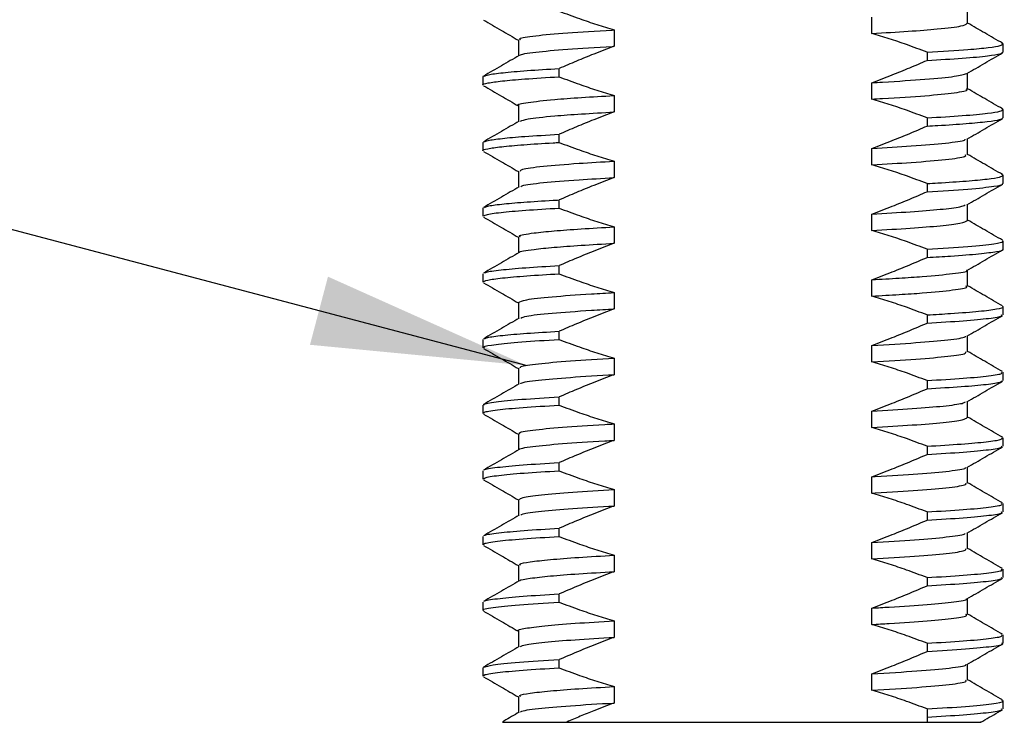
# Model space of a CAD drawing. Header units: millimetres. Extents: x 1871 to 2151, y 1439 to 1631.
# Tile 4 of 10: x 1944 to 1963, y 1512 to 1525. Entities that reach past the tile are written whole.
import ezdxf

# ---------------------------------------------------------------- set-up
doc = ezdxf.new("R2010")
doc.units = ezdxf.units.MM
doc.layers.add('1轮廓实线层', color=7, linetype='Continuous')
doc.layers.add('7标注层', color=4, linetype='Continuous')
doc.styles.get("Standard").update_dxf_attribs({"font": 'arial.ttf'})
doc.dimstyles.new('SLDDIMSTYLE2', dxfattribs={"dimtxt": 0.18, "dimasz": 4.08, "dimexe": 0, "dimexo": 0.0625, "dimgap": 0, "dimtad": 0, "dimtih": 1, "dimtoh": 1, "dimdec": 0, "dimrnd": 1e-09, "dimzin": 0, "dimdsep": 46, "dimtxsty": 'Standard', "dimsah": 1, "dimcen": 0.09, "dimadec": 0, "dimazin": 0, "dimtfac": 4.08, "dimtdec": 0, "dimtofl": 0, "dimtmove": 0, "dimatfit": 3, "dimfxl": 1, "dimfrac": 2, "dimtolj": 1, "dimtzin": 0, "dimarcsym": 0})

# ---------------------------------------------------------------- blocks, each defined once
blk = doc.blocks.new('1')
at = {"layer": '7标注层'}
blk.add_leader([(1953.945, 1518.878), (1935.708, 1523.696)], dimstyle='SLDDIMSTYLE2', dxfattribs=at)

msp = doc.modelspace()

# ---------------------------------------------------------------- linework, layer by layer
at = {"layer": '1轮廓实线层', "linetype": 'Continuous', "lineweight": 25}
for p, q in [((1962.343, 1525.388), (1962.343, 1525.693)), ((1960.522, 1525.198), (1960.522, 1525.511)), ((1955.618, 1525.266), (1955.618, 1524.953)), ((1953.796, 1525.076), (1953.796, 1524.771)), ((1963.018, 1525.003), (1962.994, 1525.011)), ((1963.02, 1524.841), (1963.02, 1524.998)), ((1961.57, 1524.841), (1961.57, 1524.685)), ((1954.569, 1524.373), (1954.569, 1524.529)), ((1953.12, 1524.373), (1953.12, 1524.216)), ((1953.13, 1524.373), (1953.121, 1524.377)), ((1962.343, 1524.138), (1962.343, 1524.443)), ((1960.522, 1523.948), (1960.522, 1524.261)), ((1955.618, 1524.016), (1955.618, 1523.703)), ((1953.796, 1523.826), (1953.796, 1523.521)), ((1961.57, 1523.591), (1961.57, 1523.435)), ((1963.019, 1523.752), (1962.992, 1523.761)), ((1963.02, 1523.591), (1963.02, 1523.748)), ((1954.569, 1523.123), (1954.569, 1523.279)), ((1953.12, 1523.123), (1953.12, 1522.966)), ((1953.127, 1523.123), (1953.121, 1523.126)), ((1962.343, 1522.888), (1962.343, 1523.193)), ((1960.522, 1522.698), (1960.522, 1523.011)), ((1955.618, 1522.766), (1955.618, 1522.453)), ((1953.796, 1522.576), (1953.796, 1522.271)), ((1963.019, 1522.501), (1962.991, 1522.511)), ((1963.02, 1522.342), (1963.02, 1522.498)), ((1961.57, 1522.341), (1961.57, 1522.185)), ((1954.569, 1521.873), (1954.569, 1522.029)), ((1962.343, 1521.638), (1962.343, 1521.943)), ((1953.125, 1521.873), (1953.12, 1521.875)), ((1953.12, 1521.873), (1953.12, 1521.717)), ((1960.522, 1521.448), (1960.522, 1521.761)), ((1955.618, 1521.516), (1955.618, 1521.203)), ((1953.796, 1521.326), (1953.796, 1521.021)), ((1963.02, 1521.092), (1963.02, 1521.248)), ((1961.57, 1521.091), (1961.57, 1520.935)), ((1953.12, 1520.623), (1953.12, 1520.466)), ((1954.569, 1520.623), (1954.569, 1520.779)), ((1962.343, 1520.388), (1962.343, 1520.693)), ((1960.522, 1520.198), (1960.522, 1520.511)), ((1955.618, 1520.266), (1955.618, 1519.953)), ((1953.796, 1520.076), (1953.796, 1519.771)), ((1963.02, 1519.841), (1963.02, 1519.998)), ((1961.57, 1519.841), (1961.57, 1519.685)), ((1954.569, 1519.373), (1954.569, 1519.529)), ((1953.12, 1519.373), (1953.12, 1519.216)), ((1962.343, 1519.138), (1962.343, 1519.443)), ((1960.522, 1518.948), (1960.522, 1519.261)), ((1955.618, 1519.016), (1955.618, 1518.703)), ((1953.796, 1518.826), (1953.796, 1518.521)), ((1963.02, 1518.591), (1963.02, 1518.748)), ((1961.57, 1518.591), (1961.57, 1518.435)), ((1954.569, 1518.123), (1954.569, 1518.279)), ((1962.343, 1517.888), (1962.343, 1518.193)), ((1953.12, 1518.123), (1953.12, 1517.966)), ((1960.522, 1517.698), (1960.522, 1518.011)), ((1955.618, 1517.766), (1955.618, 1517.453)), ((1953.796, 1517.576), (1953.796, 1517.271)), ((1963.012, 1517.508), (1963.002, 1517.511)), ((1963.02, 1517.341), (1963.02, 1517.498)), ((1961.57, 1517.341), (1961.57, 1517.185)), ((1953.12, 1516.873), (1953.12, 1516.717)), ((1954.569, 1516.873), (1954.569, 1517.029)), ((1962.343, 1516.638), (1962.343, 1516.943)), ((1960.522, 1516.448), (1960.522, 1516.761)), ((1955.618, 1516.516), (1955.618, 1516.203)), ((1953.796, 1516.326), (1953.796, 1516.021)), ((1963.02, 1516.091), (1963.02, 1516.248)), ((1961.57, 1516.091), (1961.57, 1515.935)), ((1954.569, 1515.623), (1954.569, 1515.779)), ((1953.12, 1515.623), (1953.12, 1515.466)), ((1962.343, 1515.388), (1962.343, 1515.693)), ((1960.522, 1515.198), (1960.522, 1515.511)), ((1955.618, 1515.266), (1955.618, 1514.953)), ((1953.796, 1515.076), (1953.796, 1514.771)), ((1963.02, 1514.841), (1963.02, 1514.998)), ((1961.57, 1514.841), (1961.57, 1514.685)), ((1954.569, 1514.373), (1954.569, 1514.529)), ((1962.343, 1514.138), (1962.343, 1514.443)), ((1953.12, 1514.373), (1953.12, 1514.216)), ((1960.522, 1513.948), (1960.522, 1514.261)), ((1955.618, 1514.016), (1955.618, 1513.703)), ((1953.796, 1513.826), (1953.796, 1513.521)), ((1963.02, 1513.592), (1963.02, 1513.748)), ((1961.57, 1513.591), (1961.57, 1513.435)), ((1953.12, 1513.123), (1953.12, 1512.966)), ((1953.136, 1513.123), (1953.122, 1513.128)), ((1954.569, 1513.123), (1954.569, 1513.279)), ((1962.343, 1512.888), (1962.343, 1513.193)), ((1960.522, 1512.698), (1960.522, 1513.011)), ((1955.618, 1512.766), (1955.618, 1512.453)), ((1953.796, 1512.576), (1953.796, 1512.271)), ((1963.02, 1512.341), (1963.02, 1512.498)), ((1961.57, 1512.341), (1961.57, 1512.185)), ((1961.57, 1512.185), (1961.57, 1512.185)), ((1961.57, 1512.185), (1961.57, 1512.091)), ((1954.714, 1512.091), (1961.57, 1512.091))]:
    msp.add_line(p, q, dxfattribs=at)
for points, knots in [([(1954.569, 1525.623), (1954.699, 1525.574), (1954.937, 1525.486), (1955.286, 1525.366), (1955.507, 1525.299), (1955.618, 1525.266)], [0, 0, 0, 0, 0.374682, 0.687233, 1, 1, 1, 1]), ([(1953.131, 1525.453), (1953.244, 1525.388), (1953.466, 1525.26), (1953.688, 1525.131), (1953.796, 1525.068)], [0, 0, 0, 0, 0.510138, 1, 1, 1, 1]), ([(1960.522, 1525.198), (1960.762, 1525.212), (1961.245, 1525.24), (1961.84, 1525.287), (1962.269, 1525.338), (1962.309, 1525.372), (1962.328, 1525.388)], [0, 0, 0, 0, 0.224239, 0.450802, 0.743033, 1, 1, 1, 1]), ([(1963.008, 1525.011), (1962.895, 1525.076), (1962.673, 1525.204), (1962.452, 1525.333), (1962.343, 1525.396)], [0, 0, 0, 0, 0.5101231, 1, 1, 1, 1]), ([(1953.835, 1525.076), (1953.826, 1525.083), (1953.795, 1525.109), (1954.087, 1525.155), (1954.682, 1525.211), (1955.275, 1525.246), (1955.605, 1525.265), (1955.618, 1525.266)], [0, 0, 0, 0, 0.12156, 0.412586, 0.703484, 0.988706, 1, 1, 1, 1]), ([(1961.57, 1524.841), (1961.44, 1524.89), (1961.203, 1524.979), (1960.853, 1525.098), (1960.632, 1525.165), (1960.522, 1525.198)], [0, 0, 0, 0, 0.374682, 0.687233, 1, 1, 1, 1]), ([(1953.829, 1524.779), (1953.827, 1524.781), (1953.811, 1524.801), (1954.095, 1524.842), (1954.68, 1524.899), (1955.275, 1524.934), (1955.605, 1524.953), (1955.618, 1524.953)], [0, 0, 0, 0, 0.042355, 0.359622, 0.676748, 0.987689, 1, 1, 1, 1]), ([(1955.618, 1524.953), (1955.488, 1524.904), (1955.247, 1524.813), (1954.898, 1524.67), (1954.679, 1524.576), (1954.569, 1524.529)], [0, 0, 0, 0, 0.3668871, 0.6834004, 1, 1, 1, 1]), ([(1961.57, 1524.841), (1961.85, 1524.858), (1962.332, 1524.887), (1962.758, 1524.93), (1962.987, 1524.966), (1963.002, 1524.988), (1963.009, 1524.998)], [0, 0, 0, 0, 0.328274, 0.566731, 0.804023, 1, 1, 1, 1]), ([(1953.81, 1524.778), (1953.697, 1524.713), (1953.47, 1524.582), (1953.244, 1524.451), (1953.131, 1524.386)], [0, 0, 0, 0, 0.4999254, 1, 1, 1, 1]), ([(1961.57, 1524.685), (1961.808, 1524.699), (1962.287, 1524.727), (1962.732, 1524.77), (1962.983, 1524.809), (1963.002, 1524.831), (1963.011, 1524.841)], [0, 0, 0, 0, 0.2763417, 0.5580399, 0.7954182, 1, 1, 1, 1]), ([(1962.33, 1524.436), (1962.443, 1524.501), (1962.669, 1524.632), (1962.895, 1524.763), (1963.008, 1524.828)], [0, 0, 0, 0, 0.499925, 1, 1, 1, 1]), ([(1953.146, 1524.386), (1953.165, 1524.395), (1953.21, 1524.416), (1953.486, 1524.452), (1953.927, 1524.491), (1954.357, 1524.517), (1954.569, 1524.529)], [0, 0, 0, 0, 0.1961032, 0.4568133, 0.731049, 1, 1, 1, 1]), ([(1960.522, 1524.261), (1960.651, 1524.31), (1960.892, 1524.401), (1961.241, 1524.544), (1961.46, 1524.638), (1961.57, 1524.685)], [0, 0, 0, 0, 0.366887, 0.6834, 1, 1, 1, 1]), ([(1953.127, 1524.216), (1953.125, 1524.218), (1953.098, 1524.231), (1953.204, 1524.256), (1953.462, 1524.294), (1953.906, 1524.334), (1954.34, 1524.359), (1954.569, 1524.373)], [0, 0, 0, 0, 0.023656, 0.257434, 0.495375, 0.733398, 1, 1, 1, 1]), ([(1954.569, 1524.373), (1954.699, 1524.324), (1954.937, 1524.236), (1955.286, 1524.116), (1955.507, 1524.049), (1955.618, 1524.016)], [0, 0, 0, 0, 0.374682, 0.687233, 1, 1, 1, 1]), ([(1960.522, 1524.261), (1960.59, 1524.265), (1960.972, 1524.287), (1961.575, 1524.325), (1962.15, 1524.382), (1962.267, 1524.418), (1962.325, 1524.436)], [0, 0, 0, 0, 0.067075, 0.377544, 0.695138, 1, 1, 1, 1]), ([(1953.131, 1524.203), (1953.244, 1524.138), (1953.466, 1524.01), (1953.688, 1523.881), (1953.796, 1523.818)], [0, 0, 0, 0, 0.510138, 1, 1, 1, 1]), ([(1953.807, 1523.826), (1953.803, 1523.827), (1953.75, 1523.846), (1953.952, 1523.884), (1954.383, 1523.936), (1954.974, 1523.979), (1955.403, 1524.004), (1955.618, 1524.016)], [0, 0, 0, 0, 0.019491, 0.307671, 0.599754, 0.800366, 1, 1, 1, 1]), ([(1960.522, 1523.948), (1960.59, 1523.952), (1960.971, 1523.974), (1961.584, 1524.012), (1962.124, 1524.07), (1962.368, 1524.112), (1962.322, 1524.134), (1962.313, 1524.138)], [0, 0, 0, 0, 0.061638, 0.346935, 0.638781, 0.928785, 1, 1, 1, 1]), ([(1963.008, 1523.761), (1962.895, 1523.826), (1962.673, 1523.954), (1962.452, 1524.083), (1962.343, 1524.146)], [0, 0, 0, 0, 0.510123, 1, 1, 1, 1]), ([(1961.57, 1523.591), (1961.44, 1523.64), (1961.203, 1523.729), (1960.853, 1523.848), (1960.632, 1523.915), (1960.522, 1523.948)], [0, 0, 0, 0, 0.374682, 0.687233, 1, 1, 1, 1]), ([(1953.837, 1523.529), (1953.869, 1523.543), (1953.944, 1523.575), (1954.391, 1523.623), (1954.972, 1523.666), (1955.403, 1523.691), (1955.618, 1523.703)], [0, 0, 0, 0, 0.2458817, 0.564033, 0.7825495, 1, 1, 1, 1]), ([(1955.618, 1523.703), (1955.488, 1523.654), (1955.247, 1523.563), (1954.898, 1523.42), (1954.679, 1523.326), (1954.569, 1523.279)], [0, 0, 0, 0, 0.3668871, 0.6834004, 1, 1, 1, 1]), ([(1961.57, 1523.591), (1961.808, 1523.605), (1962.287, 1523.634), (1962.732, 1523.677), (1962.983, 1523.715), (1963.002, 1523.737), (1963.011, 1523.748)], [0, 0, 0, 0, 0.2763419, 0.5580404, 0.7954188, 1, 1, 1, 1]), ([(1961.57, 1523.435), (1961.639, 1523.439), (1961.918, 1523.454), (1962.34, 1523.483), (1962.737, 1523.521), (1962.98, 1523.558), (1963.003, 1523.581), (1963.013, 1523.591)], [0, 0, 0, 0, 0.0762284, 0.3112248, 0.5494793, 0.7868725, 1, 1, 1, 1]), ([(1953.81, 1523.528), (1953.697, 1523.463), (1953.47, 1523.332), (1953.244, 1523.201), (1953.131, 1523.136)], [0, 0, 0, 0, 0.499925, 1, 1, 1, 1]), ([(1960.522, 1523.011), (1960.651, 1523.06), (1960.892, 1523.151), (1961.241, 1523.294), (1961.46, 1523.388), (1961.57, 1523.435)], [0, 0, 0, 0, 0.3668871, 0.6834004, 1, 1, 1, 1]), ([(1962.33, 1523.186), (1962.443, 1523.251), (1962.669, 1523.382), (1962.895, 1523.513), (1963.008, 1523.578)], [0, 0, 0, 0, 0.499925, 1, 1, 1, 1]), ([(1953.148, 1523.136), (1953.165, 1523.145), (1953.206, 1523.165), (1953.468, 1523.2), (1953.904, 1523.24), (1954.339, 1523.265), (1954.569, 1523.279)], [0, 0, 0, 0, 0.186584, 0.447228, 0.707961, 1, 1, 1, 1]), ([(1953.125, 1522.966), (1953.123, 1522.967), (1953.096, 1522.98), (1953.199, 1523.004), (1953.447, 1523.042), (1953.874, 1523.08), (1954.283, 1523.107), (1954.532, 1523.121), (1954.569, 1523.123)], [0, 0, 0, 0, 0.015219, 0.248729, 0.486545, 0.724595, 0.958783, 1, 1, 1, 1]), ([(1954.569, 1523.123), (1954.699, 1523.074), (1954.937, 1522.986), (1955.286, 1522.866), (1955.507, 1522.799), (1955.618, 1522.766)], [0, 0, 0, 0, 0.374682, 0.687233, 1, 1, 1, 1]), ([(1960.522, 1523.011), (1960.783, 1523.026), (1961.353, 1523.059), (1961.957, 1523.111), (1962.294, 1523.156), (1962.295, 1523.18), (1962.295, 1523.185)], [0, 0, 0, 0, 0.2661088, 0.5818101, 0.8999157, 1, 1, 1, 1]), ([(1953.131, 1522.953), (1953.244, 1522.888), (1953.466, 1522.76), (1953.688, 1522.631), (1953.796, 1522.568)], [0, 0, 0, 0, 0.510138, 1, 1, 1, 1]), ([(1960.522, 1522.698), (1960.782, 1522.713), (1961.352, 1522.746), (1961.963, 1522.799), (1962.318, 1522.849), (1962.309, 1522.878), (1962.305, 1522.888)], [0, 0, 0, 0, 0.244141, 0.53378, 0.825625, 1, 1, 1, 1]), ([(1963.008, 1522.511), (1962.895, 1522.576), (1962.673, 1522.704), (1962.452, 1522.833), (1962.343, 1522.896)], [0, 0, 0, 0, 0.510123, 1, 1, 1, 1]), ([(1953.829, 1522.576), (1953.832, 1522.588), (1953.838, 1522.619), (1954.228, 1522.671), (1954.846, 1522.722), (1955.387, 1522.753), (1955.618, 1522.766)], [0, 0, 0, 0, 0.203946, 0.495905, 0.784528, 1, 1, 1, 1]), ([(1961.57, 1522.341), (1961.44, 1522.39), (1961.203, 1522.479), (1960.853, 1522.598), (1960.632, 1522.665), (1960.522, 1522.698)], [0, 0, 0, 0, 0.374682, 0.687233, 1, 1, 1, 1]), ([(1961.57, 1522.341), (1961.639, 1522.345), (1961.918, 1522.361), (1962.34, 1522.389), (1962.737, 1522.427), (1962.98, 1522.464), (1963.003, 1522.487), (1963.013, 1522.498)], [0, 0, 0, 0, 0.076229, 0.311225, 0.54948, 0.786873, 1, 1, 1, 1]), ([(1953.849, 1522.279), (1953.853, 1522.286), (1953.865, 1522.312), (1954.233, 1522.359), (1954.845, 1522.409), (1955.386, 1522.44), (1955.618, 1522.453)], [0, 0, 0, 0, 0.1319888, 0.4503389, 0.7650509, 1, 1, 1, 1]), ([(1955.618, 1522.453), (1955.488, 1522.404), (1955.247, 1522.313), (1954.898, 1522.17), (1954.679, 1522.076), (1954.569, 1522.029)], [0, 0, 0, 0, 0.366887, 0.6834, 1, 1, 1, 1]), ([(1961.57, 1522.185), (1961.848, 1522.202), (1962.41, 1522.235), (1962.85, 1522.286), (1963.032, 1522.321), (1963.005, 1522.338), (1962.998, 1522.342)], [0, 0, 0, 0, 0.326943, 0.659653, 0.924546, 1, 1, 1, 1]), ([(1962.33, 1521.936), (1962.443, 1522.001), (1962.669, 1522.132), (1962.895, 1522.263), (1963.008, 1522.328)], [0, 0, 0, 0, 0.499925, 1, 1, 1, 1]), ([(1953.81, 1522.278), (1953.697, 1522.213), (1953.47, 1522.082), (1953.244, 1521.951), (1953.131, 1521.886)], [0, 0, 0, 0, 0.499925, 1, 1, 1, 1]), ([(1960.522, 1521.761), (1960.651, 1521.81), (1960.892, 1521.901), (1961.241, 1522.044), (1961.46, 1522.138), (1961.57, 1522.185)], [0, 0, 0, 0, 0.366887, 0.6834, 1, 1, 1, 1]), ([(1953.149, 1521.886), (1953.164, 1521.894), (1953.201, 1521.914), (1953.454, 1521.949), (1953.872, 1521.987), (1954.283, 1522.013), (1954.532, 1522.027), (1954.569, 1522.029)], [0, 0, 0, 0, 0.1770362, 0.4375468, 0.6983139, 0.9548503, 1, 1, 1, 1]), ([(1960.522, 1521.761), (1960.776, 1521.775), (1961.287, 1521.805), (1961.847, 1521.85), (1962.226, 1521.896), (1962.274, 1521.923), (1962.295, 1521.935)], [0, 0, 0, 0, 0.258821, 0.520949, 0.78638, 1, 1, 1, 1]), ([(1953.136, 1521.717), (1953.142, 1521.727), (1953.157, 1521.751), (1953.435, 1521.791), (1953.895, 1521.833), (1954.346, 1521.86), (1954.569, 1521.873)], [0, 0, 0, 0, 0.210684, 0.477868, 0.741469, 1, 1, 1, 1]), ([(1954.569, 1521.873), (1954.699, 1521.824), (1954.937, 1521.736), (1955.286, 1521.616), (1955.507, 1521.549), (1955.618, 1521.516)], [0, 0, 0, 0, 0.374682, 0.687233, 1, 1, 1, 1]), ([(1953.131, 1521.703), (1953.244, 1521.638), (1953.466, 1521.51), (1953.688, 1521.381), (1953.796, 1521.318)], [0, 0, 0, 0, 0.510138, 1, 1, 1, 1]), ([(1960.522, 1521.448), (1960.776, 1521.463), (1961.286, 1521.492), (1961.849, 1521.538), (1962.261, 1521.589), (1962.311, 1521.621), (1962.338, 1521.638)], [0, 0, 0, 0, 0.23755, 0.478135, 0.721752, 1, 1, 1, 1]), ([(1963.008, 1521.261), (1962.895, 1521.326), (1962.673, 1521.454), (1962.452, 1521.583), (1962.343, 1521.646)], [0, 0, 0, 0, 0.510123, 1, 1, 1, 1]), ([(1953.833, 1521.326), (1953.823, 1521.332), (1953.785, 1521.356), (1954.024, 1521.395), (1954.452, 1521.441), (1954.968, 1521.478), (1955.402, 1521.503), (1955.618, 1521.516)], [0, 0, 0, 0, 0.100366, 0.390699, 0.596553, 0.79881, 1, 1, 1, 1]), ([(1961.57, 1521.091), (1961.44, 1521.14), (1961.203, 1521.229), (1960.853, 1521.348), (1960.632, 1521.415), (1960.522, 1521.448)], [0, 0, 0, 0, 0.374682, 0.687233, 1, 1, 1, 1]), ([(1953.819, 1521.029), (1953.818, 1521.03), (1953.798, 1521.049), (1954.03, 1521.082), (1954.45, 1521.128), (1954.969, 1521.166), (1955.402, 1521.191), (1955.618, 1521.203)], [0, 0, 0, 0, 0.01937, 0.335842, 0.56023, 0.780697, 1, 1, 1, 1]), ([(1955.618, 1521.203), (1955.488, 1521.154), (1955.247, 1521.063), (1954.898, 1520.92), (1954.679, 1520.826), (1954.569, 1520.779)], [0, 0, 0, 0, 0.366887, 0.6834, 1, 1, 1, 1]), ([(1961.57, 1521.091), (1961.848, 1521.108), (1962.41, 1521.142), (1962.85, 1521.192), (1963.032, 1521.227), (1963.005, 1521.244), (1962.998, 1521.248)], [0, 0, 0, 0, 0.326944, 0.659653, 0.924547, 1, 1, 1, 1]), ([(1953.81, 1521.028), (1953.697, 1520.963), (1953.47, 1520.832), (1953.244, 1520.701), (1953.131, 1520.636)], [0, 0, 0, 0, 0.4999254, 1, 1, 1, 1]), ([(1961.57, 1520.935), (1961.724, 1520.944), (1962.112, 1520.966), (1962.589, 1521.004), (1962.913, 1521.047), (1963.047, 1521.075), (1963.013, 1521.09), (1963.01, 1521.092)], [0, 0, 0, 0, 0.175917, 0.442604, 0.710553, 0.973928, 1, 1, 1, 1]), ([(1962.33, 1520.686), (1962.443, 1520.751), (1962.669, 1520.882), (1962.895, 1521.013), (1963.008, 1521.078)], [0, 0, 0, 0, 0.499925, 1, 1, 1, 1]), ([(1960.522, 1520.511), (1960.651, 1520.56), (1960.892, 1520.651), (1961.241, 1520.794), (1961.46, 1520.888), (1961.57, 1520.935)], [0, 0, 0, 0, 0.366887, 0.6834, 1, 1, 1, 1]), ([(1953.12, 1520.466), (1953.138, 1520.479), (1953.173, 1520.504), (1953.469, 1520.544), (1953.921, 1520.585), (1954.355, 1520.61), (1954.569, 1520.623)], [0, 0, 0, 0, 0.246332, 0.499167, 0.75202, 1, 1, 1, 1]), ([(1953.157, 1520.636), (1953.163, 1520.642), (1953.18, 1520.662), (1953.438, 1520.697), (1953.894, 1520.739), (1954.346, 1520.766), (1954.569, 1520.779)], [0, 0, 0, 0, 0.135185, 0.427926, 0.71674, 1, 1, 1, 1]), ([(1954.569, 1520.623), (1954.699, 1520.574), (1954.937, 1520.486), (1955.286, 1520.366), (1955.507, 1520.299), (1955.618, 1520.266)], [0, 0, 0, 0, 0.374682, 0.687233, 1, 1, 1, 1]), ([(1960.522, 1520.511), (1960.698, 1520.521), (1961.051, 1520.541), (1961.611, 1520.579), (1962.086, 1520.628), (1962.346, 1520.666), (1962.325, 1520.685), (1962.324, 1520.686)], [0, 0, 0, 0, 0.1781321, 0.3553245, 0.6728278, 0.9892286, 1, 1, 1, 1]), ([(1953.131, 1520.453), (1953.244, 1520.388), (1953.466, 1520.26), (1953.688, 1520.131), (1953.796, 1520.068)], [0, 0, 0, 0, 0.510138, 1, 1, 1, 1]), ([(1953.797, 1520.076), (1953.828, 1520.094), (1953.89, 1520.13), (1954.393, 1520.187), (1955.013, 1520.231), (1955.471, 1520.257), (1955.618, 1520.266)], [0, 0, 0, 0, 0.286605, 0.578773, 0.864869, 1, 1, 1, 1]), ([(1960.522, 1520.198), (1960.698, 1520.208), (1961.051, 1520.229), (1961.61, 1520.266), (1962.095, 1520.315), (1962.358, 1520.359), (1962.318, 1520.383), (1962.308, 1520.388)], [0, 0, 0, 0, 0.163475, 0.326089, 0.617468, 0.907835, 1, 1, 1, 1]), ([(1963.008, 1520.011), (1962.895, 1520.076), (1962.673, 1520.204), (1962.452, 1520.333), (1962.343, 1520.396)], [0, 0, 0, 0, 0.5101231, 1, 1, 1, 1]), ([(1961.57, 1519.841), (1961.44, 1519.89), (1961.203, 1519.979), (1960.853, 1520.098), (1960.632, 1520.165), (1960.522, 1520.198)], [0, 0, 0, 0, 0.374682, 0.687233, 1, 1, 1, 1]), ([(1953.843, 1519.779), (1953.867, 1519.792), (1953.927, 1519.823), (1954.396, 1519.875), (1955.012, 1519.919), (1955.471, 1519.945), (1955.618, 1519.953)], [0, 0, 0, 0, 0.222501, 0.540922, 0.852726, 1, 1, 1, 1]), ([(1955.618, 1519.953), (1955.488, 1519.904), (1955.247, 1519.813), (1954.898, 1519.67), (1954.679, 1519.576), (1954.569, 1519.529)], [0, 0, 0, 0, 0.366887, 0.6834, 1, 1, 1, 1]), ([(1961.57, 1519.841), (1961.724, 1519.85), (1962.112, 1519.872), (1962.589, 1519.91), (1962.913, 1519.953), (1963.047, 1519.982), (1963.013, 1519.996), (1963.01, 1519.998)], [0, 0, 0, 0, 0.175917, 0.442604, 0.710553, 0.973928, 1, 1, 1, 1]), ([(1953.81, 1519.778), (1953.697, 1519.713), (1953.47, 1519.582), (1953.244, 1519.451), (1953.131, 1519.386)], [0, 0, 0, 0, 0.499925, 1, 1, 1, 1]), ([(1960.522, 1519.261), (1960.651, 1519.31), (1960.892, 1519.401), (1961.241, 1519.544), (1961.46, 1519.638), (1961.57, 1519.685)], [0, 0, 0, 0, 0.366887, 0.6834, 1, 1, 1, 1]), ([(1961.57, 1519.685), (1961.814, 1519.7), (1962.305, 1519.729), (1962.772, 1519.775), (1963.013, 1519.813), (1962.995, 1519.834), (1962.99, 1519.841)], [0, 0, 0, 0, 0.283444, 0.572342, 0.859397, 1, 1, 1, 1]), ([(1962.33, 1519.436), (1962.443, 1519.501), (1962.669, 1519.632), (1962.895, 1519.763), (1963.008, 1519.828)], [0, 0, 0, 0, 0.499925, 1, 1, 1, 1]), ([(1953.153, 1519.386), (1953.166, 1519.394), (1953.2, 1519.415), (1953.472, 1519.451), (1953.921, 1519.491), (1954.355, 1519.516), (1954.569, 1519.529)], [0, 0, 0, 0, 0.17431, 0.451307, 0.728323, 1, 1, 1, 1]), ([(1953.15, 1519.216), (1953.142, 1519.222), (1953.113, 1519.242), (1953.341, 1519.279), (1953.808, 1519.328), (1954.317, 1519.358), (1954.569, 1519.373)], [0, 0, 0, 0, 0.1091082, 0.4062235, 0.7058995, 1, 1, 1, 1]), ([(1954.569, 1519.373), (1954.699, 1519.324), (1954.937, 1519.236), (1955.286, 1519.116), (1955.507, 1519.049), (1955.618, 1519.016)], [0, 0, 0, 0, 0.374682, 0.687233, 1, 1, 1, 1]), ([(1960.522, 1519.261), (1960.816, 1519.278), (1961.41, 1519.312), (1961.997, 1519.366), (1962.303, 1519.409), (1962.3, 1519.431), (1962.3, 1519.435)], [0, 0, 0, 0, 0.301776, 0.608972, 0.917445, 1, 1, 1, 1]), ([(1953.131, 1519.203), (1953.244, 1519.138), (1953.466, 1519.01), (1953.688, 1518.881), (1953.796, 1518.818)], [0, 0, 0, 0, 0.510138, 1, 1, 1, 1]), ([(1960.522, 1518.948), (1960.816, 1518.965), (1961.409, 1518.999), (1962.003, 1519.054), (1962.325, 1519.102), (1962.311, 1519.129), (1962.306, 1519.138)], [0, 0, 0, 0, 0.276866, 0.558705, 0.841715, 1, 1, 1, 1]), ([(1963.008, 1518.761), (1962.895, 1518.826), (1962.673, 1518.954), (1962.452, 1519.083), (1962.343, 1519.146)], [0, 0, 0, 0, 0.510123, 1, 1, 1, 1]), ([(1953.832, 1518.826), (1953.828, 1518.836), (1953.817, 1518.863), (1954.141, 1518.911), (1954.735, 1518.965), (1955.325, 1518.999), (1955.618, 1519.016)], [0, 0, 0, 0, 0.162766, 0.44432, 0.724615, 1, 1, 1, 1]), ([(1961.57, 1518.591), (1961.44, 1518.64), (1961.203, 1518.729), (1960.853, 1518.848), (1960.632, 1518.915), (1960.522, 1518.948)], [0, 0, 0, 0, 0.374682, 0.687233, 1, 1, 1, 1]), ([(1961.57, 1518.591), (1961.814, 1518.606), (1962.305, 1518.635), (1962.772, 1518.681), (1963.013, 1518.719), (1962.995, 1518.741), (1962.99, 1518.748)], [0, 0, 0, 0, 0.283444, 0.572342, 0.859397, 1, 1, 1, 1]), ([(1953.84, 1518.529), (1953.84, 1518.534), (1953.839, 1518.556), (1954.147, 1518.598), (1954.734, 1518.652), (1955.325, 1518.687), (1955.618, 1518.703)], [0, 0, 0, 0, 0.0871065, 0.3941041, 0.6997288, 1, 1, 1, 1]), ([(1955.618, 1518.703), (1955.488, 1518.654), (1955.247, 1518.563), (1954.898, 1518.42), (1954.679, 1518.326), (1954.569, 1518.279)], [0, 0, 0, 0, 0.366887, 0.6834, 1, 1, 1, 1]), ([(1961.57, 1518.435), (1961.799, 1518.449), (1962.261, 1518.476), (1962.723, 1518.519), (1962.989, 1518.558), (1962.996, 1518.582), (1962.999, 1518.591)], [0, 0, 0, 0, 0.265362, 0.535911, 0.805653, 1, 1, 1, 1]), ([(1962.33, 1518.186), (1962.443, 1518.251), (1962.669, 1518.382), (1962.895, 1518.513), (1963.008, 1518.578)], [0, 0, 0, 0, 0.499925, 1, 1, 1, 1]), ([(1953.81, 1518.528), (1953.697, 1518.463), (1953.47, 1518.332), (1953.244, 1518.201), (1953.131, 1518.136)], [0, 0, 0, 0, 0.499925, 1, 1, 1, 1]), ([(1960.522, 1518.011), (1960.651, 1518.06), (1960.892, 1518.151), (1961.241, 1518.294), (1961.46, 1518.388), (1961.57, 1518.435)], [0, 0, 0, 0, 0.366887, 0.6834, 1, 1, 1, 1]), ([(1953.15, 1518.123), (1953.142, 1518.128), (1953.113, 1518.149), (1953.341, 1518.186), (1953.808, 1518.234), (1954.317, 1518.264), (1954.569, 1518.279)], [0, 0, 0, 0, 0.109108, 0.406224, 0.7059, 1, 1, 1, 1]), ([(1960.522, 1518.011), (1960.791, 1518.026), (1961.334, 1518.058), (1961.908, 1518.106), (1962.252, 1518.151), (1962.287, 1518.176), (1962.3, 1518.185)], [0, 0, 0, 0, 0.275033, 0.554208, 0.836102, 1, 1, 1, 1]), ([(1953.15, 1517.966), (1953.144, 1517.973), (1953.126, 1517.995), (1953.367, 1518.033), (1953.834, 1518.079), (1954.326, 1518.108), (1954.569, 1518.123)], [0, 0, 0, 0, 0.140603, 0.427658, 0.716556, 1, 1, 1, 1]), ([(1954.569, 1518.123), (1954.699, 1518.074), (1954.937, 1517.986), (1955.286, 1517.866), (1955.507, 1517.799), (1955.618, 1517.766)], [0, 0, 0, 0, 0.3746816, 0.6872327, 1, 1, 1, 1]), ([(1953.131, 1517.953), (1953.244, 1517.888), (1953.466, 1517.76), (1953.688, 1517.631), (1953.796, 1517.568)], [0, 0, 0, 0, 0.510138, 1, 1, 1, 1]), ([(1960.522, 1517.698), (1960.791, 1517.714), (1961.333, 1517.745), (1961.912, 1517.794), (1962.282, 1517.844), (1962.317, 1517.874), (1962.334, 1517.888)], [0, 0, 0, 0, 0.252393, 0.508587, 0.767276, 1, 1, 1, 1]), ([(1963.008, 1517.511), (1962.895, 1517.576), (1962.673, 1517.704), (1962.452, 1517.833), (1962.343, 1517.896)], [0, 0, 0, 0, 0.510123, 1, 1, 1, 1]), ([(1953.828, 1517.576), (1953.819, 1517.581), (1953.782, 1517.604), (1954.034, 1517.647), (1954.584, 1517.704), (1955.188, 1517.741), (1955.558, 1517.763), (1955.618, 1517.766)], [0, 0, 0, 0, 0.088672, 0.375827, 0.664246, 0.946282, 1, 1, 1, 1]), ([(1961.57, 1517.341), (1961.44, 1517.39), (1961.203, 1517.479), (1960.853, 1517.598), (1960.632, 1517.665), (1960.522, 1517.698)], [0, 0, 0, 0, 0.374682, 0.687233, 1, 1, 1, 1]), ([(1953.813, 1517.278), (1953.812, 1517.279), (1953.794, 1517.297), (1954.043, 1517.335), (1954.582, 1517.391), (1955.188, 1517.429), (1955.559, 1517.45), (1955.618, 1517.453)], [0, 0, 0, 0, 0.006555, 0.319585, 0.633992, 0.941441, 1, 1, 1, 1]), ([(1955.618, 1517.453), (1955.488, 1517.404), (1955.247, 1517.313), (1954.898, 1517.17), (1954.679, 1517.076), (1954.569, 1517.029)], [0, 0, 0, 0, 0.366887, 0.6834, 1, 1, 1, 1]), ([(1961.57, 1517.341), (1961.799, 1517.355), (1962.261, 1517.382), (1962.723, 1517.425), (1962.989, 1517.465), (1962.996, 1517.488), (1962.999, 1517.498)], [0, 0, 0, 0, 0.2653617, 0.5359109, 0.8056534, 1, 1, 1, 1]), ([(1953.81, 1517.278), (1953.697, 1517.213), (1953.47, 1517.082), (1953.244, 1516.951), (1953.131, 1516.886)], [0, 0, 0, 0, 0.499925, 1, 1, 1, 1]), ([(1961.57, 1517.185), (1961.814, 1517.2), (1962.305, 1517.229), (1962.772, 1517.275), (1963.013, 1517.313), (1962.995, 1517.334), (1962.99, 1517.341)], [0, 0, 0, 0, 0.283444, 0.572342, 0.859397, 1, 1, 1, 1]), ([(1962.33, 1516.936), (1962.443, 1517.001), (1962.669, 1517.132), (1962.895, 1517.263), (1963.008, 1517.328)], [0, 0, 0, 0, 0.499925, 1, 1, 1, 1]), ([(1960.522, 1516.761), (1960.651, 1516.81), (1960.892, 1516.901), (1961.241, 1517.044), (1961.46, 1517.138), (1961.57, 1517.185)], [0, 0, 0, 0, 0.366887, 0.6834, 1, 1, 1, 1]), ([(1953.146, 1516.717), (1953.144, 1516.725), (1953.139, 1516.747), (1953.393, 1516.786), (1953.858, 1516.831), (1954.334, 1516.859), (1954.569, 1516.873)], [0, 0, 0, 0, 0.1690898, 0.4469905, 0.7261555, 1, 1, 1, 1]), ([(1953.15, 1516.886), (1953.149, 1516.889), (1953.142, 1516.906), (1953.373, 1516.939), (1953.833, 1516.986), (1954.325, 1517.015), (1954.569, 1517.029)], [0, 0, 0, 0, 0.0587474, 0.3731442, 0.6895583, 1, 1, 1, 1]), ([(1954.569, 1516.873), (1954.699, 1516.824), (1954.937, 1516.736), (1955.286, 1516.616), (1955.507, 1516.549), (1955.618, 1516.516)], [0, 0, 0, 0, 0.374682, 0.687233, 1, 1, 1, 1]), ([(1960.522, 1516.761), (1960.543, 1516.762), (1960.869, 1516.781), (1961.446, 1516.815), (1962.021, 1516.869), (1962.31, 1516.91), (1962.304, 1516.931), (1962.303, 1516.935)], [0, 0, 0, 0, 0.020952, 0.319633, 0.624238, 0.92955, 1, 1, 1, 1]), ([(1953.131, 1516.703), (1953.244, 1516.638), (1953.466, 1516.51), (1953.688, 1516.381), (1953.796, 1516.318)], [0, 0, 0, 0, 0.5101381, 1, 1, 1, 1]), ([(1953.816, 1516.326), (1953.825, 1516.339), (1953.845, 1516.368), (1954.201, 1516.417), (1954.786, 1516.468), (1955.342, 1516.5), (1955.618, 1516.516)], [0, 0, 0, 0, 0.212271, 0.477682, 0.74091, 1, 1, 1, 1]), ([(1960.522, 1516.448), (1960.543, 1516.449), (1960.869, 1516.468), (1961.444, 1516.502), (1962.027, 1516.557), (1962.33, 1516.603), (1962.312, 1516.629), (1962.306, 1516.638)], [0, 0, 0, 0, 0.019223, 0.293255, 0.572723, 0.852839, 1, 1, 1, 1]), ([(1963.008, 1516.261), (1962.895, 1516.326), (1962.673, 1516.454), (1962.452, 1516.583), (1962.343, 1516.646)], [0, 0, 0, 0, 0.5101231, 1, 1, 1, 1]), ([(1961.57, 1516.091), (1961.44, 1516.14), (1961.203, 1516.229), (1960.853, 1516.348), (1960.632, 1516.415), (1960.522, 1516.448)], [0, 0, 0, 0, 0.374682, 0.687233, 1, 1, 1, 1]), ([(1953.843, 1516.029), (1953.85, 1516.037), (1953.873, 1516.061), (1954.205, 1516.105), (1954.785, 1516.155), (1955.341, 1516.188), (1955.618, 1516.203)], [0, 0, 0, 0, 0.141162, 0.430531, 0.717522, 1, 1, 1, 1]), ([(1955.618, 1516.203), (1955.488, 1516.154), (1955.247, 1516.063), (1954.898, 1515.92), (1954.679, 1515.826), (1954.569, 1515.779)], [0, 0, 0, 0, 0.366887, 0.6834, 1, 1, 1, 1]), ([(1961.57, 1516.091), (1961.814, 1516.106), (1962.305, 1516.135), (1962.772, 1516.181), (1963.013, 1516.219), (1962.995, 1516.241), (1962.99, 1516.248)], [0, 0, 0, 0, 0.2834444, 0.5723417, 0.8593972, 1, 1, 1, 1]), ([(1953.81, 1516.028), (1953.697, 1515.963), (1953.47, 1515.832), (1953.244, 1515.701), (1953.131, 1515.636)], [0, 0, 0, 0, 0.499925, 1, 1, 1, 1]), ([(1960.522, 1515.511), (1960.651, 1515.56), (1960.892, 1515.651), (1961.241, 1515.794), (1961.46, 1515.888), (1961.57, 1515.935)], [0, 0, 0, 0, 0.366887, 0.6834, 1, 1, 1, 1]), ([(1961.57, 1515.935), (1961.815, 1515.95), (1962.311, 1515.979), (1962.778, 1516.026), (1963.016, 1516.064), (1962.996, 1516.085), (1962.989, 1516.091)], [0, 0, 0, 0, 0.285595, 0.57667, 0.865764, 1, 1, 1, 1]), ([(1962.33, 1515.686), (1962.443, 1515.751), (1962.669, 1515.882), (1962.895, 1516.013), (1963.008, 1516.078)], [0, 0, 0, 0, 0.499925, 1, 1, 1, 1]), ([(1953.155, 1515.636), (1953.155, 1515.64), (1953.157, 1515.658), (1953.398, 1515.692), (1953.856, 1515.737), (1954.333, 1515.765), (1954.569, 1515.779)], [0, 0, 0, 0, 0.08977, 0.394199, 0.700014, 1, 1, 1, 1]), ([(1953.15, 1515.466), (1953.144, 1515.473), (1953.126, 1515.495), (1953.367, 1515.533), (1953.834, 1515.579), (1954.326, 1515.608), (1954.569, 1515.623)], [0, 0, 0, 0, 0.140603, 0.427658, 0.716556, 1, 1, 1, 1]), ([(1954.569, 1515.623), (1954.699, 1515.574), (1954.937, 1515.486), (1955.286, 1515.366), (1955.507, 1515.299), (1955.618, 1515.266)], [0, 0, 0, 0, 0.374682, 0.687233, 1, 1, 1, 1]), ([(1960.522, 1515.511), (1960.808, 1515.527), (1961.384, 1515.561), (1961.969, 1515.613), (1962.286, 1515.656), (1962.294, 1515.679), (1962.297, 1515.685)], [0, 0, 0, 0, 0.292822, 0.590651, 0.890311, 1, 1, 1, 1]), ([(1953.131, 1515.453), (1953.244, 1515.388), (1953.466, 1515.26), (1953.688, 1515.131), (1953.796, 1515.068)], [0, 0, 0, 0, 0.5101381, 1, 1, 1, 1]), ([(1960.522, 1515.198), (1960.807, 1515.215), (1961.383, 1515.248), (1961.974, 1515.3), (1962.311, 1515.349), (1962.312, 1515.377), (1962.312, 1515.388)], [0, 0, 0, 0, 0.268649, 0.541891, 0.816814, 1, 1, 1, 1]), ([(1963.008, 1515.011), (1962.895, 1515.076), (1962.673, 1515.204), (1962.452, 1515.333), (1962.343, 1515.396)], [0, 0, 0, 0, 0.5101231, 1, 1, 1, 1]), ([(1953.833, 1515.076), (1953.824, 1515.083), (1953.798, 1515.104), (1953.999, 1515.14), (1954.374, 1515.184), (1954.916, 1515.225), (1955.385, 1515.253), (1955.618, 1515.266)], [0, 0, 0, 0, 0.118393, 0.339838, 0.562855, 0.782412, 1, 1, 1, 1]), ([(1961.57, 1514.841), (1961.44, 1514.89), (1961.203, 1514.979), (1960.853, 1515.098), (1960.632, 1515.165), (1960.522, 1515.198)], [0, 0, 0, 0, 0.3746816, 0.6872327, 1, 1, 1, 1]), ([(1961.57, 1514.841), (1961.815, 1514.856), (1962.311, 1514.885), (1962.778, 1514.932), (1963.016, 1514.97), (1962.996, 1514.991), (1962.989, 1514.998)], [0, 0, 0, 0, 0.285595, 0.57667, 0.865764, 1, 1, 1, 1]), ([(1953.827, 1514.779), (1953.825, 1514.781), (1953.813, 1514.797), (1954.006, 1514.828), (1954.372, 1514.872), (1954.917, 1514.913), (1955.385, 1514.94), (1955.618, 1514.953)], [0, 0, 0, 0, 0.039002, 0.280388, 0.523489, 0.762818, 1, 1, 1, 1]), ([(1955.618, 1514.953), (1955.488, 1514.904), (1955.247, 1514.813), (1954.898, 1514.67), (1954.679, 1514.576), (1954.569, 1514.529)], [0, 0, 0, 0, 0.366887, 0.6834, 1, 1, 1, 1]), ([(1961.57, 1514.685), (1961.814, 1514.7), (1962.305, 1514.729), (1962.772, 1514.775), (1963.013, 1514.813), (1962.995, 1514.834), (1962.99, 1514.841)], [0, 0, 0, 0, 0.283444, 0.572342, 0.859397, 1, 1, 1, 1]), ([(1962.33, 1514.436), (1962.443, 1514.501), (1962.669, 1514.632), (1962.895, 1514.763), (1963.008, 1514.828)], [0, 0, 0, 0, 0.499925, 1, 1, 1, 1]), ([(1953.81, 1514.778), (1953.697, 1514.713), (1953.47, 1514.582), (1953.244, 1514.451), (1953.131, 1514.386)], [0, 0, 0, 0, 0.4999254, 1, 1, 1, 1]), ([(1960.522, 1514.261), (1960.651, 1514.31), (1960.892, 1514.401), (1961.241, 1514.544), (1961.46, 1514.638), (1961.57, 1514.685)], [0, 0, 0, 0, 0.366887, 0.6834, 1, 1, 1, 1]), ([(1953.15, 1514.386), (1953.149, 1514.389), (1953.142, 1514.406), (1953.373, 1514.439), (1953.833, 1514.486), (1954.325, 1514.515), (1954.569, 1514.529)], [0, 0, 0, 0, 0.0587474, 0.3731442, 0.6895583, 1, 1, 1, 1]), ([(1960.522, 1514.261), (1960.632, 1514.267), (1961.03, 1514.29), (1961.618, 1514.328), (1962.105, 1514.381), (1962.337, 1514.417), (1962.322, 1514.435), (1962.321, 1514.436)], [0, 0, 0, 0, 0.110204, 0.396615, 0.689691, 0.981266, 1, 1, 1, 1]), ([(1953.136, 1514.216), (1953.131, 1514.218), (1953.082, 1514.237), (1953.287, 1514.272), (1953.749, 1514.324), (1954.298, 1514.357), (1954.569, 1514.373)], [0, 0, 0, 0, 0.038665, 0.358027, 0.681886, 1, 1, 1, 1]), ([(1954.569, 1514.373), (1954.699, 1514.324), (1954.937, 1514.236), (1955.286, 1514.116), (1955.507, 1514.049), (1955.618, 1514.016)], [0, 0, 0, 0, 0.374682, 0.687233, 1, 1, 1, 1]), ([(1953.131, 1514.203), (1953.244, 1514.138), (1953.466, 1514.01), (1953.688, 1513.881), (1953.796, 1513.818)], [0, 0, 0, 0, 0.510138, 1, 1, 1, 1]), ([(1960.522, 1513.948), (1960.632, 1513.955), (1961.03, 1513.978), (1961.616, 1514.016), (1962.113, 1514.068), (1962.35, 1514.11), (1962.319, 1514.132), (1962.311, 1514.138)], [0, 0, 0, 0, 0.101133, 0.36397, 0.632923, 0.900498, 1, 1, 1, 1]), ([(1963.008, 1513.761), (1962.895, 1513.826), (1962.673, 1513.954), (1962.452, 1514.083), (1962.343, 1514.146)], [0, 0, 0, 0, 0.510123, 1, 1, 1, 1]), ([(1953.804, 1513.826), (1953.801, 1513.827), (1953.763, 1513.843), (1953.908, 1513.875), (1954.259, 1513.924), (1954.838, 1513.971), (1955.359, 1514.001), (1955.618, 1514.016)], [0, 0, 0, 0, 0.016574, 0.261584, 0.510734, 0.757027, 1, 1, 1, 1]), ([(1961.57, 1513.591), (1961.44, 1513.64), (1961.203, 1513.729), (1960.853, 1513.848), (1960.632, 1513.915), (1960.522, 1513.948)], [0, 0, 0, 0, 0.374682, 0.687233, 1, 1, 1, 1]), ([(1953.832, 1513.529), (1953.855, 1513.54), (1953.908, 1513.567), (1954.269, 1513.611), (1954.835, 1513.658), (1955.358, 1513.688), (1955.618, 1513.703)], [0, 0, 0, 0, 0.195564, 0.46699, 0.735304, 1, 1, 1, 1]), ([(1955.618, 1513.703), (1955.488, 1513.654), (1955.247, 1513.563), (1954.898, 1513.42), (1954.679, 1513.326), (1954.569, 1513.279)], [0, 0, 0, 0, 0.366887, 0.6834, 1, 1, 1, 1]), ([(1961.57, 1513.591), (1961.814, 1513.606), (1962.305, 1513.635), (1962.772, 1513.681), (1963.013, 1513.719), (1962.995, 1513.741), (1962.99, 1513.748)], [0, 0, 0, 0, 0.283444, 0.572342, 0.859397, 1, 1, 1, 1]), ([(1953.81, 1513.528), (1953.697, 1513.463), (1953.47, 1513.332), (1953.244, 1513.201), (1953.131, 1513.136)], [0, 0, 0, 0, 0.499925, 1, 1, 1, 1]), ([(1961.57, 1513.435), (1961.832, 1513.451), (1962.36, 1513.482), (1962.826, 1513.532), (1963.042, 1513.568), (1963.002, 1513.588), (1962.994, 1513.592)], [0, 0, 0, 0, 0.305865, 0.617409, 0.925499, 1, 1, 1, 1]), ([(1962.33, 1513.186), (1962.443, 1513.251), (1962.669, 1513.382), (1962.895, 1513.513), (1963.008, 1513.578)], [0, 0, 0, 0, 0.4999252, 1, 1, 1, 1]), ([(1960.522, 1513.011), (1960.651, 1513.06), (1960.892, 1513.151), (1961.241, 1513.294), (1961.46, 1513.388), (1961.57, 1513.435)], [0, 0, 0, 0, 0.366887, 0.6834, 1, 1, 1, 1]), ([(1953.15, 1512.966), (1953.144, 1512.973), (1953.126, 1512.995), (1953.367, 1513.033), (1953.834, 1513.079), (1954.326, 1513.108), (1954.569, 1513.123)], [0, 0, 0, 0, 0.140603, 0.427658, 0.716556, 1, 1, 1, 1]), ([(1953.151, 1513.136), (1953.19, 1513.15), (1953.274, 1513.18), (1953.759, 1513.23), (1954.301, 1513.263), (1954.569, 1513.279)], [0, 0, 0, 0, 0.2967, 0.651498, 1, 1, 1, 1]), ([(1954.569, 1513.123), (1954.699, 1513.074), (1954.937, 1512.986), (1955.286, 1512.866), (1955.507, 1512.799), (1955.618, 1512.766)], [0, 0, 0, 0, 0.374682, 0.687233, 1, 1, 1, 1]), ([(1960.522, 1513.011), (1960.824, 1513.028), (1961.436, 1513.063), (1962.024, 1513.119), (1962.321, 1513.161), (1962.308, 1513.182), (1962.306, 1513.186)], [0, 0, 0, 0, 0.310626, 0.627064, 0.944157, 1, 1, 1, 1]), ([(1953.131, 1512.953), (1953.244, 1512.888), (1953.466, 1512.76), (1953.688, 1512.631), (1953.796, 1512.568)], [0, 0, 0, 0, 0.510138, 1, 1, 1, 1]), ([(1953.833, 1512.576), (1953.824, 1512.583), (1953.798, 1512.604), (1953.999, 1512.64), (1954.374, 1512.684), (1954.916, 1512.725), (1955.385, 1512.753), (1955.618, 1512.766)], [0, 0, 0, 0, 0.118393, 0.339838, 0.562855, 0.782412, 1, 1, 1, 1]), ([(1960.522, 1512.698), (1960.824, 1512.716), (1961.434, 1512.751), (1962.031, 1512.807), (1962.339, 1512.854), (1962.312, 1512.88), (1962.303, 1512.888)], [0, 0, 0, 0, 0.285029, 0.575392, 0.866355, 1, 1, 1, 1]), ([(1963.008, 1512.511), (1962.895, 1512.576), (1962.673, 1512.704), (1962.452, 1512.833), (1962.343, 1512.896)], [0, 0, 0, 0, 0.510123, 1, 1, 1, 1]), ([(1961.57, 1512.341), (1961.44, 1512.39), (1961.203, 1512.479), (1960.853, 1512.598), (1960.632, 1512.665), (1960.522, 1512.698)], [0, 0, 0, 0, 0.374682, 0.687233, 1, 1, 1, 1]), ([(1953.838, 1512.279), (1953.838, 1512.284), (1953.84, 1512.306), (1954.144, 1512.348), (1954.732, 1512.402), (1955.324, 1512.437), (1955.618, 1512.453)], [0, 0, 0, 0, 0.085743, 0.393179, 0.699278, 1, 1, 1, 1]), ([(1955.618, 1512.453), (1955.488, 1512.405), (1955.272, 1512.323), (1954.971, 1512.2), (1954.8, 1512.128), (1954.714, 1512.091)], [0, 0, 0, 0, 0.4263399, 0.7131447, 1, 1, 1, 1]), ([(1961.57, 1512.341), (1961.832, 1512.357), (1962.36, 1512.388), (1962.826, 1512.438), (1963.042, 1512.475), (1963.002, 1512.494), (1962.994, 1512.498)], [0, 0, 0, 0, 0.305865, 0.617409, 0.925499, 1, 1, 1, 1]), ([(1953.81, 1512.278), (1953.713, 1512.222), (1953.608, 1512.162), (1953.504, 1512.101), (1953.496, 1512.097)], [0, 0, 0, 0, 0.924797, 1, 1, 1, 1]), ([(1961.57, 1512.185), (1961.814, 1512.2), (1962.305, 1512.229), (1962.772, 1512.275), (1963.013, 1512.313), (1962.995, 1512.334), (1962.99, 1512.341)], [0, 0, 0, 0, 0.283444, 0.572342, 0.859397, 1, 1, 1, 1]), ([(1962.589, 1512.086), (1962.616, 1512.101), (1962.756, 1512.182), (1962.896, 1512.263), (1963.009, 1512.329)], [0, 0, 0, 0, 0.192071, 1, 1, 1, 1]), ([(1953.499, 1512.091), (1953.495, 1512.091), (1953.479, 1512.091), (1953.573, 1512.091), (1953.785, 1512.091), (1954.132, 1512.091), (1954.469, 1512.091), (1954.681, 1512.091), (1954.714, 1512.091)], [0, 0, 0, 0, 0.061344, 0.277879, 0.500215, 0.725078, 0.956455, 1, 1, 1, 1]), ([(1961.57, 1512.091), (1961.689, 1512.091), (1961.966, 1512.091), (1962.282, 1512.091), (1962.508, 1512.091), (1962.607, 1512.091), (1962.59, 1512.091), (1962.586, 1512.091)], [0, 0, 0, 0, 0.184141, 0.42977, 0.682525, 0.928108, 1, 1, 1, 1])]:
    msp.add_open_spline(points, degree=3, knots=knots, dxfattribs=at)

# ---------------------------------------------------------------- block references
msp.add_blockref('1', (0, 0))

doc.saveas('drawing.dxf')
